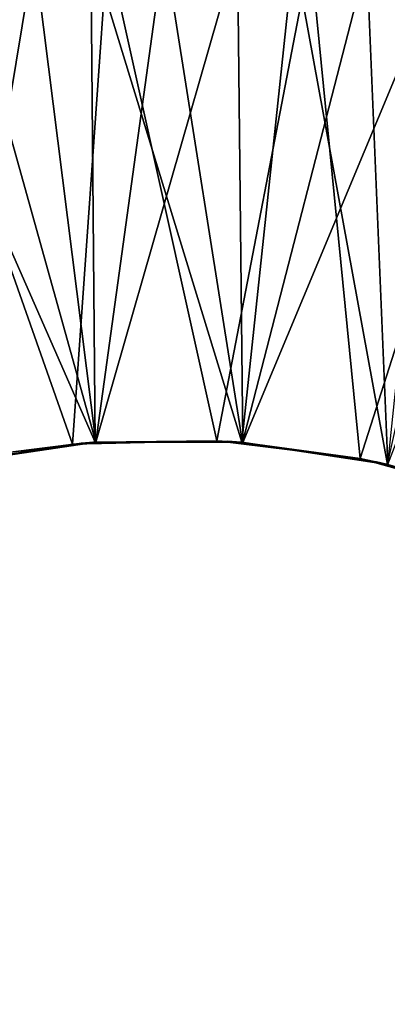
# Model space of a CAD drawing. Header units: millimetres. Extents: x -68 to 68, y 0 to 255.
# Tile 66 of 217: x 19.937 to 20.422, y 18.055 to 19.354. Entities that reach past the tile are written whole.
import ezdxf

# ---------------------------------------------------------------- set-up
doc = ezdxf.new("R2010")
doc.units = ezdxf.units.MM
doc.header["$LTSCALE"] = 41.718519
for name, color, linetype in [('56', 7, 'CONTINUOUS'), ('6', 7, 'CONTINUOUS'), ('61', 7, 'CONTINUOUS'), ('63', 7, 'CONTINUOUS')]:
    doc.layers.add(name, color=color, linetype=linetype)

msp = doc.modelspace()

# ---------------------------------------------------------------- linework, layer by layer
at = {"layer": '56', "linetype": 'Continuous'}
for points in [[(26, 27, -69.5), (16.0305, 19.2725, -69.5), (6.499, 19.3638, -69.5), (26, 27, -69.5)], [(16.0305, 19.2725, -69.5), (26, 27, -69.5), (16.2956, 19.4408, -69.5), (16.0305, 19.2725, -69.5)]]:
    msp.add_3dface(points, dxfattribs=at)
at = {"layer": '6', "color": 7, "linetype": 'Continuous', "true_color": 0xf5f5f5}
for points in [[(20.7666, 0.2869, 62.8613), (19.3025, 30, 64.6812), (19.2176, 0.2869, 63.352), (20.7666, 0.2869, 62.8613)], [(22.4052, 30, 63.6731), (19.3025, 30, 64.6812), (20.7666, 0.2869, 62.8613), (22.4052, 30, 63.6731)]]:
    msp.add_3dface(points, dxfattribs=at)
at = {"layer": '61', "linetype": 'Continuous'}
for points in [[(19.8164, 18.7612, -83.72), (19.8437, 18.7677, -82.0752), (20.0061, 18.7939, -83.7672), (19.8164, 18.7612, -83.72)], [(19.8164, 18.7612, -84.0684), (20.0061, 18.7939, -84.1155), (19.844, 18.7678, -85.727), (19.8164, 18.7612, -84.0684)], [(19.8247, 18.7633, -69.7221), (19.8423, 18.7674, -69.1463), (20.0179, 18.795, -69.7701), (19.8247, 18.7633, -69.7221)], [(19.8285, 18.7642, -95.7231), (19.8425, 18.7675, -94.0749), (20.0192, 18.7951, -95.7704), (19.8285, 18.7642, -95.7231)], [(19.8415, 18.7672, -71.7263), (19.8425, 18.7675, -70.0749), (20.0333, 18.7963, -71.7739), (19.8415, 18.7672, -71.7263)], [(19.8415, 18.7672, -72.0747), (20.0333, 18.7963, -72.1222), (19.8428, 18.7675, -73.7267), (19.8415, 18.7672, -72.0747)], [(19.8423, 18.7674, -69.1463), (20.0344, 18.7964, -69.1463), (20.0179, 18.795, -69.7701), (19.8423, 18.7674, -69.1463)], [(19.8425, 18.7675, -70.0749), (20.0345, 18.7964, -70.1225), (20.0333, 18.7963, -71.7739), (19.8425, 18.7675, -70.0749)], [(19.8425, 18.7675, -93.7266), (20.015, 18.7948, -92.1177), (20.0352, 18.7964, -93.7744), (19.8425, 18.7675, -93.7266)], [(19.8425, 18.7675, -94.0749), (20.0352, 18.7964, -94.1227), (20.0192, 18.7951, -95.7704), (19.8425, 18.7675, -94.0749)], [(19.9173, 18.7822, -92.0936), (20.015, 18.7948, -92.1177), (19.8425, 18.7675, -93.7266), (19.9173, 18.7822, -92.0936)], [(19.8428, 18.7675, -73.7267), (20.0333, 18.7963, -72.1222), (20.0347, 18.7964, -73.7742), (19.8428, 18.7675, -73.7267)], [(19.8428, 18.7675, -74.075), (20.0347, 18.7964, -74.1226), (19.8442, 18.7678, -75.727), (19.8428, 18.7675, -74.075)], [(19.8435, 18.7677, -79.7268), (20.0363, 18.7965, -78.1229), (20.0371, 18.7966, -79.7748), (19.8435, 18.7677, -79.7268)], [(19.8435, 18.7677, -80.0752), (20.0371, 18.7966, -80.1232), (19.8437, 18.7677, -81.7269), (19.8435, 18.7677, -80.0752)], [(19.8444, 18.7679, -78.0754), (20.0363, 18.7965, -78.1229), (19.8435, 18.7677, -79.7268), (19.8444, 18.7679, -78.0754)], [(19.8437, 18.7677, -81.7269), (20.0371, 18.7966, -80.1232), (20.0372, 18.7966, -81.7748), (19.8437, 18.7677, -81.7269)], [(19.8437, 18.7677, -82.0752), (20.0372, 18.7966, -82.1232), (20.0061, 18.7939, -83.7672), (19.8437, 18.7677, -82.0752)], [(19.8438, 18.7678, -89.7269), (19.8442, 18.7679, -88.0754), (20.0367, 18.7965, -89.7747), (19.8438, 18.7678, -89.7269)], [(19.8438, 18.7678, -90.0753), (20.0367, 18.7965, -90.123), (19.9173, 18.7822, -91.7453), (19.8438, 18.7678, -90.0753)], [(19.844, 18.7678, -85.727), (20.0061, 18.7939, -84.1155), (20.0373, 18.7966, -85.7749), (19.844, 18.7678, -85.727)], [(19.844, 18.7678, -86.0753), (20.0373, 18.7966, -86.1232), (19.8442, 18.7679, -87.727), (19.844, 18.7678, -86.0753)], [(19.8442, 18.7679, -87.727), (20.0373, 18.7966, -86.1232), (20.0373, 18.7966, -87.7749), (19.8442, 18.7679, -87.727)], [(19.8442, 18.7679, -88.0754), (20.0373, 18.7966, -88.1232), (20.0367, 18.7965, -89.7747), (19.8442, 18.7679, -88.0754)], [(19.8442, 18.7678, -75.727), (20.0347, 18.7964, -74.1226), (20.036, 18.7965, -75.7746), (19.8442, 18.7678, -75.727)], [(19.8442, 18.7678, -76.0754), (20.036, 18.7965, -76.1229), (19.8444, 18.7679, -77.7271), (19.8442, 18.7678, -76.0754)], [(19.8444, 18.7679, -77.7271), (20.036, 18.7965, -76.1229), (20.0363, 18.7965, -77.7746), (19.8444, 18.7679, -77.7271)], [(19.9173, 18.7822, -91.7453), (20.0367, 18.7965, -90.123), (20.015, 18.7948, -91.7694), (19.9173, 18.7822, -91.7453)], [(20.0061, 18.7939, -83.7672), (20.0372, 18.7966, -82.1232), (20.1969, 18.7984, -83.814), (20.0061, 18.7939, -83.7672)], [(20.0061, 18.7939, -84.1155), (20.1969, 18.7984, -84.1623), (20.0373, 18.7966, -85.7749), (20.0061, 18.7939, -84.1155)], [(20.015, 18.7948, -91.7694), (20.0367, 18.7965, -90.123), (20.2109, 18.7976, -91.8174), (20.015, 18.7948, -91.7694)], [(20.015, 18.7948, -92.1177), (20.2109, 18.7976, -92.1657), (20.0352, 18.7964, -93.7744), (20.015, 18.7948, -92.1177)], [(20.0179, 18.795, -69.7701), (20.0344, 18.7964, -69.1463), (20.2137, 18.7974, -69.8181), (20.0179, 18.795, -69.7701)], [(20.0192, 18.7951, -95.7704), (20.0352, 18.7964, -94.1227), (20.2116, 18.7975, -95.8176), (20.0192, 18.7951, -95.7704)], [(20.0333, 18.7963, -71.7739), (20.0345, 18.7964, -70.1225), (20.227, 18.7965, -71.8214), (20.0333, 18.7963, -71.7739)], [(20.0333, 18.7963, -72.1222), (20.227, 18.7965, -72.1697), (20.0347, 18.7964, -73.7742), (20.0333, 18.7963, -72.1222)], [(20.0344, 18.7964, -69.1463), (20.2287, 18.7964, -69.1463), (20.2137, 18.7974, -69.8181), (20.0344, 18.7964, -69.1463)], [(20.0345, 18.7964, -70.1225), (20.2284, 18.7964, -70.17), (20.227, 18.7965, -71.8214), (20.0345, 18.7964, -70.1225)], [(20.0347, 18.7964, -73.7742), (20.227, 18.7965, -72.1697), (20.2283, 18.7964, -73.8217), (20.0347, 18.7964, -73.7742)], [(20.0347, 18.7964, -74.1226), (20.2283, 18.7964, -74.17), (20.036, 18.7965, -75.7746), (20.0347, 18.7964, -74.1226)], [(20.0352, 18.7964, -93.7744), (20.2109, 18.7976, -92.1657), (20.229, 18.7963, -93.8219), (20.0352, 18.7964, -93.7744)], [(20.0352, 18.7964, -94.1227), (20.229, 18.7963, -94.1702), (20.2116, 18.7975, -95.8176), (20.0352, 18.7964, -94.1227)], [(20.036, 18.7965, -75.7746), (20.2283, 18.7964, -74.17), (20.2296, 18.7963, -75.822), (20.036, 18.7965, -75.7746)], [(20.036, 18.7965, -76.1229), (20.2296, 18.7963, -76.1703), (20.0363, 18.7965, -77.7746), (20.036, 18.7965, -76.1229)], [(20.0363, 18.7965, -78.1229), (20.2298, 18.7963, -78.1704), (20.0371, 18.7966, -79.7748), (20.0363, 18.7965, -78.1229)], [(20.0363, 18.7965, -77.7746), (20.2296, 18.7963, -76.1703), (20.2298, 18.7963, -77.8221), (20.0363, 18.7965, -77.7746)], [(20.0367, 18.7965, -90.123), (20.2304, 18.7962, -90.1705), (20.2109, 18.7976, -91.8174), (20.0367, 18.7965, -90.123)], [(20.0367, 18.7965, -89.7747), (20.0373, 18.7966, -88.1232), (20.2304, 18.7962, -89.8222), (20.0367, 18.7965, -89.7747)], [(20.0371, 18.7966, -79.7748), (20.2298, 18.7963, -78.1704), (20.2308, 18.7962, -79.8223), (20.0371, 18.7966, -79.7748)], [(20.0371, 18.7966, -80.1232), (20.2308, 18.7962, -80.1706), (20.0372, 18.7966, -81.7748), (20.0371, 18.7966, -80.1232)], [(20.0372, 18.7966, -82.1232), (20.231, 18.7962, -82.1707), (20.1969, 18.7984, -83.814), (20.0372, 18.7966, -82.1232)], [(20.0372, 18.7966, -81.7748), (20.2308, 18.7962, -80.1706), (20.231, 18.7962, -81.8223), (20.0372, 18.7966, -81.7748)], [(20.0373, 18.7966, -85.7749), (20.1969, 18.7984, -84.1623), (20.231, 18.7962, -85.8224), (20.0373, 18.7966, -85.7749)], [(20.0373, 18.7966, -86.1232), (20.231, 18.7962, -86.1707), (20.0373, 18.7966, -87.7749), (20.0373, 18.7966, -86.1232)], [(20.0373, 18.7966, -87.7749), (20.231, 18.7962, -86.1707), (20.231, 18.7962, -87.8223), (20.0373, 18.7966, -87.7749)], [(20.0373, 18.7966, -88.1232), (20.231, 18.7962, -88.1707), (20.2304, 18.7962, -89.8222), (20.0373, 18.7966, -88.1232)], [(20.1969, 18.7984, -83.814), (20.231, 18.7962, -82.1707), (20.3859, 18.7749, -83.8607), (20.1969, 18.7984, -83.814)], [(20.1969, 18.7984, -84.1623), (20.3859, 18.7749, -84.209), (20.231, 18.7962, -85.8224), (20.1969, 18.7984, -84.1623)], [(20.2109, 18.7976, -91.8174), (20.2304, 18.7962, -90.1705), (20.4047, 18.771, -91.8654), (20.2109, 18.7976, -91.8174)], [(20.2109, 18.7976, -92.1657), (20.4047, 18.771, -92.2137), (20.229, 18.7963, -93.8219), (20.2109, 18.7976, -92.1657)], [(20.2116, 18.7975, -95.8176), (20.229, 18.7963, -94.1702), (20.4024, 18.7715, -95.8648), (20.2116, 18.7975, -95.8176)], [(20.2137, 18.7974, -69.8181), (20.2287, 18.7964, -69.1463), (20.4076, 18.7704, -69.8661), (20.2137, 18.7974, -69.8181)], [(20.227, 18.7965, -71.8214), (20.2284, 18.7964, -70.17), (20.4202, 18.7676, -71.8692), (20.227, 18.7965, -71.8214)], [(20.227, 18.7965, -72.1697), (20.4202, 18.7676, -72.2176), (20.2283, 18.7964, -73.8217), (20.227, 18.7965, -72.1697)], [(20.2283, 18.7964, -73.8217), (20.4202, 18.7676, -72.2176), (20.421, 18.7674, -73.8694), (20.2283, 18.7964, -73.8217)], [(20.2283, 18.7964, -74.17), (20.421, 18.7674, -74.2178), (20.2296, 18.7963, -75.822), (20.2283, 18.7964, -74.17)], [(20.2284, 18.7964, -70.17), (20.4205, 18.7675, -70.2176), (20.4202, 18.7676, -71.8692), (20.2284, 18.7964, -70.17)], [(20.2287, 18.7964, -69.1463), (20.4208, 18.7674, -69.1463), (20.4076, 18.7704, -69.8661), (20.2287, 18.7964, -69.1463)], [(20.229, 18.7963, -93.8219), (20.4047, 18.771, -92.2137), (20.4208, 18.7674, -93.8694), (20.229, 18.7963, -93.8219)], [(20.229, 18.7963, -94.1702), (20.4208, 18.7674, -94.2177), (20.4024, 18.7715, -95.8648), (20.229, 18.7963, -94.1702)], [(20.2296, 18.7963, -75.822), (20.421, 18.7674, -74.2178), (20.4218, 18.7672, -75.8696), (20.2296, 18.7963, -75.822)], [(20.2296, 18.7963, -76.1703), (20.4218, 18.7672, -76.218), (20.2298, 18.7963, -77.8221), (20.2296, 18.7963, -76.1703)], [(20.2298, 18.7963, -77.8221), (20.4218, 18.7672, -76.218), (20.422, 18.7671, -77.8697), (20.2298, 18.7963, -77.8221)], [(20.2298, 18.7963, -78.1704), (20.422, 18.7671, -78.218), (20.2308, 18.7962, -79.8223), (20.2298, 18.7963, -78.1704)], [(20.2304, 18.7962, -89.8222), (20.231, 18.7962, -88.1707), (20.422, 18.7671, -89.8697), (20.2304, 18.7962, -89.8222)], [(20.2304, 18.7962, -90.1705), (20.422, 18.7671, -90.218), (20.4047, 18.771, -91.8654), (20.2304, 18.7962, -90.1705)], [(20.2308, 18.7962, -79.8223), (20.422, 18.7671, -78.218), (20.4226, 18.767, -79.8698), (20.2308, 18.7962, -79.8223)], [(20.2308, 18.7962, -80.1706), (20.4226, 18.767, -80.2182), (20.231, 18.7962, -81.8223), (20.2308, 18.7962, -80.1706)], [(20.231, 18.7962, -81.8223), (20.4226, 18.767, -80.2182), (20.4226, 18.767, -81.8698), (20.231, 18.7962, -81.8223)], [(20.231, 18.7962, -82.1707), (20.4226, 18.767, -82.2182), (20.3859, 18.7749, -83.8607), (20.231, 18.7962, -82.1707)], [(20.231, 18.7962, -85.8224), (20.3859, 18.7749, -84.209), (20.4225, 18.767, -85.8698), (20.231, 18.7962, -85.8224)], [(20.231, 18.7962, -86.1707), (20.4225, 18.767, -86.2182), (20.4225, 18.767, -87.8698), (20.231, 18.7962, -86.1707)], [(20.231, 18.7962, -87.8223), (20.231, 18.7962, -86.1707), (20.4225, 18.767, -87.8698), (20.231, 18.7962, -87.8223)], [(20.231, 18.7962, -88.1707), (20.4225, 18.767, -88.2181), (20.422, 18.7671, -89.8697), (20.231, 18.7962, -88.1707)], [(20.3859, 18.7749, -83.8607), (20.4226, 18.767, -82.2182), (20.5703, 18.7237, -83.9076), (20.3859, 18.7749, -83.8607)], [(20.3859, 18.7749, -84.209), (20.5703, 18.7237, -84.2559), (20.4225, 18.767, -85.8698), (20.3859, 18.7749, -84.209)], [(20.4024, 18.7715, -95.8648), (20.4208, 18.7674, -94.2177), (20.5871, 18.7176, -95.9119), (20.4024, 18.7715, -95.8648)], [(20.4047, 18.771, -91.8654), (20.422, 18.7671, -90.218), (20.5926, 18.7155, -91.9134), (20.4047, 18.771, -91.8654)], [(20.4047, 18.771, -92.2137), (20.5926, 18.7155, -92.2617), (20.4208, 18.7674, -93.8694), (20.4047, 18.771, -92.2137)], [(20.4076, 18.7704, -69.8661), (20.4208, 18.7674, -69.1463), (20.5952, 18.7145, -69.9141), (20.4076, 18.7704, -69.8661)], [(20.4205, 18.7675, -70.2176), (20.6059, 18.7104, -70.2652), (20.4202, 18.7676, -71.8692), (20.4205, 18.7675, -70.2176)], [(20.4202, 18.7676, -71.8692), (20.6059, 18.7104, -70.2652), (20.6075, 18.7097, -71.9173), (20.4202, 18.7676, -71.8692)], [(20.4202, 18.7676, -72.2176), (20.6075, 18.7097, -72.2656), (20.421, 18.7674, -73.8694), (20.4202, 18.7676, -72.2176)], [(20.4208, 18.7674, -69.1463), (20.6065, 18.7101, -69.1463), (20.5952, 18.7145, -69.9141), (20.4208, 18.7674, -69.1463)], [(20.4208, 18.7674, -93.8694), (20.5926, 18.7155, -92.2617), (20.606, 18.7103, -93.9169), (20.4208, 18.7674, -93.8694)], [(20.4208, 18.7674, -94.2177), (20.606, 18.7103, -94.2652), (20.5871, 18.7176, -95.9119), (20.4208, 18.7674, -94.2177)], [(20.421, 18.7674, -73.8694), (20.6075, 18.7097, -72.2656), (20.6081, 18.7095, -73.9174), (20.421, 18.7674, -73.8694)], [(20.421, 18.7674, -74.2178), (20.6081, 18.7095, -74.2658), (20.4218, 18.7672, -75.8696), (20.421, 18.7674, -74.2178)], [(20.4218, 18.7672, -75.8696), (20.6081, 18.7095, -74.2658), (20.6086, 18.7093, -75.9176), (20.4218, 18.7672, -75.8696)], [(20.4218, 18.7672, -76.218), (20.6086, 18.7093, -76.2659), (20.422, 18.7671, -77.8697), (20.4218, 18.7672, -76.218)]]:
    msp.add_3dface(points, dxfattribs=at)
at = {"layer": '63', "linetype": 'Continuous'}
for points in [[(19.7641, 19.4151, -77.9118), (20.0363, 18.7965, -77.7746), (20.0304, 19.4474, -77.9556), (19.7641, 19.4151, -77.9118)], [(19.7857, 19.4191, -83.9154), (20.0061, 18.7939, -83.7672), (20.0523, 19.4484, -83.9592), (19.7857, 19.4191, -83.9154)], [(19.8596, 19.4309, -79.9276), (20.0371, 18.7966, -79.7748), (20.1271, 19.45, -79.9714), (19.8596, 19.4309, -79.9276)], [(19.9557, 19.4421, -81.9434), (20.0372, 18.7966, -81.7748), (20.2239, 19.4478, -81.9872), (19.9557, 19.4421, -81.9434)], [(20.0061, 18.7939, -83.7672), (20.1969, 18.7984, -83.814), (20.0523, 19.4484, -83.9592), (20.0061, 18.7939, -83.7672)], [(20.0363, 18.7965, -77.7746), (20.2298, 18.7963, -77.8221), (20.0304, 19.4474, -77.9556), (20.0363, 18.7965, -77.7746)], [(20.0304, 19.4474, -77.9556), (20.2298, 18.7963, -77.8221), (20.2986, 19.4428, -77.9994), (20.0304, 19.4474, -77.9556)], [(20.0371, 18.7966, -79.7748), (20.2308, 18.7962, -79.8223), (20.1271, 19.45, -79.9714), (20.0371, 18.7966, -79.7748)], [(20.0372, 18.7966, -81.7748), (20.231, 18.7962, -81.8223), (20.2239, 19.4478, -81.9872), (20.0372, 18.7966, -81.7748)], [(20.0523, 19.4484, -83.9592), (20.1969, 18.7984, -83.814), (20.3205, 19.4408, -84.003), (20.0523, 19.4484, -83.9592)], [(20.1271, 19.45, -79.9714), (20.2308, 18.7962, -79.8223), (20.3948, 19.4321, -80.0152), (20.1271, 19.45, -79.9714)], [(20.2239, 19.4478, -81.9872), (20.231, 18.7962, -81.8223), (20.4904, 19.4167, -82.031), (20.2239, 19.4478, -81.9872)], [(20.2298, 18.7963, -77.8221), (20.422, 18.7671, -77.8697), (20.2986, 19.4428, -77.9994), (20.2298, 18.7963, -77.8221)], [(20.2986, 19.4428, -77.9994), (20.422, 18.7671, -77.8697), (20.5636, 19.4015, -78.0433), (20.2986, 19.4428, -77.9994)], [(19.6909, 19.3996, -81.8996), (19.8437, 18.7677, -81.7269), (19.9557, 19.4421, -81.9434), (19.6909, 19.3996, -81.8996)], [(19.8435, 18.7677, -79.7268), (20.0371, 18.7966, -79.7748), (19.8596, 19.4309, -79.9276), (19.8435, 18.7677, -79.7268)], [(19.8437, 18.7677, -81.7269), (20.0372, 18.7966, -81.7748), (19.9557, 19.4421, -81.9434), (19.8437, 18.7677, -81.7269)], [(20.1969, 18.7984, -83.814), (20.3859, 18.7749, -83.8607), (20.3205, 19.4408, -84.003), (20.1969, 18.7984, -83.814)], [(20.2308, 18.7962, -79.8223), (20.4226, 18.767, -79.8698), (20.3948, 19.4321, -80.0152), (20.2308, 18.7962, -79.8223)], [(20.3205, 19.4408, -84.003), (20.3859, 18.7749, -83.8607), (20.585, 19.3965, -84.0468), (20.3205, 19.4408, -84.003)], [(20.3948, 19.4321, -80.0152), (20.4226, 18.767, -79.8698), (20.6574, 19.3777, -80.0591), (20.3948, 19.4321, -80.0152)], [(19.8164, 18.7612, -83.72), (20.0061, 18.7939, -83.7672), (19.7857, 19.4191, -83.9154), (19.8164, 18.7612, -83.72)], [(19.8444, 18.7679, -77.7271), (20.0363, 18.7965, -77.7746), (19.7641, 19.4151, -77.9118), (19.8444, 18.7679, -77.7271)], [(20.231, 18.7962, -81.8223), (20.4226, 18.767, -81.8698), (20.4904, 19.4167, -82.031), (20.231, 18.7962, -81.8223)], [(20.3859, 18.7749, -83.8607), (20.5703, 18.7237, -83.9076), (20.585, 19.3965, -84.0468), (20.3859, 18.7749, -83.8607)]]:
    msp.add_3dface(points, dxfattribs=at)

doc.saveas('drawing.dxf')
